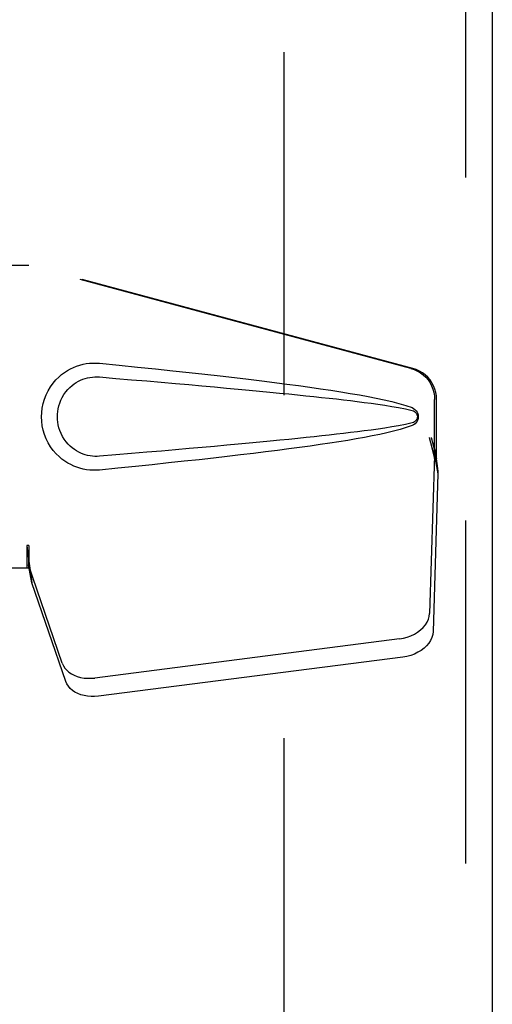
# Model space of a CAD drawing. Header units: inches. Extents: x 0 to 243, y 0 to 157.
# Tile 13 of 37: x 79.74 to 81.58, y 83.54 to 87.37. Entities that reach past the tile are written whole.
import ezdxf

# ---------------------------------------------------------------- set-up
doc = ezdxf.new("R2010")
doc.units = ezdxf.units.IN
doc.header["$LTSCALE"] = 13.357143
doc.header["$MEASUREMENT"] = 0
doc.linetypes.add('HIDDEN', pattern=[0.2, 0.1, -0.1])
doc.layers.add('DEFAULT_2', color=8, linetype='HIDDEN')
doc.layers.add('LEFTHAND_DOOR_ASSEMBLY', color=7, linetype='CONTINUOUS')

msp = doc.modelspace()

# ---------------------------------------------------------------- linework, layer by layer
at = {"layer": 'DEFAULT_2', "color": 8, "linetype": 'HIDDEN'}
msp.add_line((80.7681, 113.9597), (80.7681, 57.3627), dxfattribs=at)
at = {"layer": 'LEFTHAND_DOOR_ASSEMBLY', "color": 8, "linetype": 'HIDDEN'}
for p, q in [((81.4766, 114.8072), (81.4766, 56.5152)), ((79.4526, 86.4162), (79.7735, 86.4162)), ((81.2633, 86.0139), (79.7658, 86.4162)), ((81.271, 86.0139), (79.7735, 86.4162)), ((81.3557, 85.6634), (81.3557, 85.8931)), ((81.3633, 85.6634), (81.3633, 85.8931)), ((81.3339, 85.745), (81.3557, 85.6634)), ((81.3415, 85.745), (81.3633, 85.6634)), ((81.3573, 85.6909), (81.3659, 85.6347)), ((81.3549, 85.6748), (81.3358, 85.0597)), ((81.3549, 85.6748), (81.3685, 85.6038)), ((81.3633, 85.6634), (81.3557, 85.6634)), ((81.3659, 85.6347), (81.3669, 85.6239)), ((81.3669, 85.6239), (81.3677, 85.6135)), ((81.3677, 85.6135), (81.3685, 85.6038)), ((81.3685, 85.6038), (81.3494, 84.9887)), ((79.7658, 85.3237), (79.7658, 85.2362)), ((79.7735, 85.3237), (79.7658, 85.3237)), ((79.7735, 85.3237), (79.7735, 85.2362)), ((79.7735, 85.2362), (79.4526, 85.2362)), ((79.904, 84.8657), (79.7721, 85.2495)), ((79.7857, 85.1785), (79.7721, 85.2495)), ((79.7814, 85.2089), (79.7857, 85.1785)), ((79.9176, 84.7947), (79.7857, 85.1785)), ((81.2183, 84.9606), (80.0308, 84.8081)), ((81.2319, 84.8896), (80.0444, 84.7371))]:
    msp.add_line(p, q, dxfattribs=at)
at = {"layer": 'LEFTHAND_DOOR_ASSEMBLY', "color": 3, "linetype": 'Continuous'}
msp.add_line((81.5806, 114.8072), (81.5806, 56.5152), dxfattribs=at)
at = {"layer": 'LEFTHAND_DOOR_ASSEMBLY', "color": 8, "linetype": 'HIDDEN'}
for points in [[(80.0495, 85.6182), (80.0366, 85.6173), (80.0237, 85.6173), (80.0108, 85.6181), (79.9979, 85.6196), (79.9852, 85.622), (79.9726, 85.6252), (79.9604, 85.6292), (79.9484, 85.6339), (79.9368, 85.6393), (79.9253, 85.6456), (79.9138, 85.6528), (79.9025, 85.6612), (79.8911, 85.6708), (79.8799, 85.6819), (79.8688, 85.6946), (79.8585, 85.7087), (79.8492, 85.7239), (79.8412, 85.74), (79.8346, 85.7566), (79.8295, 85.7736), (79.8259, 85.7908), (79.8237, 85.808), (79.8229, 85.8254), (79.8235, 85.8427), (79.8256, 85.8599), (79.8291, 85.877), (79.834, 85.8941), (79.8404, 85.9107), (79.8484, 85.9269), (79.8575, 85.9422), (79.8678, 85.9564), (79.8788, 85.9693), (79.8899, 85.9805), (79.9014, 85.9903), (79.9128, 85.9988), (79.9243, 86.0062), (79.9359, 86.0127), (79.9477, 86.0182), (79.9597, 86.023), (79.972, 86.027), (79.9847, 86.0303), (79.9975, 86.0327), (80.0105, 86.0343)], [(80.0105, 86.0343), (80.0235, 86.0351), (80.0365, 86.0351), (80.0495, 86.0342)], [(80.0495, 86.0342), (80.1251, 86.0267), (80.1977, 86.0193), (80.2674, 86.0121), (80.3343, 86.005), (80.3984, 85.9981), (80.4599, 85.9914), (80.5189, 85.9847), (80.5755, 85.9782), (80.6297, 85.9718), (80.6817, 85.9655), (80.7315, 85.9593), (80.7793, 85.9531), (80.8251, 85.9471), (80.869, 85.941), (80.9111, 85.935), (80.9514, 85.929), (80.99, 85.923), (81.0269, 85.917), (81.0622, 85.9109), (81.096, 85.9047), (81.1283, 85.8984), (81.1591, 85.8918), (81.1886, 85.885), (81.2165, 85.8778), (81.2429, 85.8698), (81.2677, 85.8612)], [(81.2633, 86.0139), (81.2763, 86.0096), (81.2886, 86.004), (81.3003, 85.9971), (81.3111, 85.9889), (81.3211, 85.9796), (81.3299, 85.9692), (81.3376, 85.958), (81.344, 85.946), (81.349, 85.9333), (81.3527, 85.9202), (81.3549, 85.9068), (81.3557, 85.8931)], [(81.3633, 85.8931), (81.3626, 85.9068), (81.3604, 85.9202), (81.3567, 85.9333), (81.3517, 85.946), (81.3453, 85.958), (81.3376, 85.9692), (81.3287, 85.9796), (81.3188, 85.9889), (81.3079, 85.9971), (81.2962, 86.004), (81.2839, 86.0096), (81.271, 86.0139)], [(80.0495, 85.6717), (80.0401, 85.6712), (80.0307, 85.6713), (80.0213, 85.672), (80.012, 85.6733), (80.0027, 85.6751), (79.9936, 85.6776), (79.9848, 85.6805), (79.9761, 85.684), (79.9677, 85.6881), (79.9594, 85.6927), (79.9512, 85.698), (79.943, 85.7041), (79.9348, 85.7111), (79.9268, 85.7191), (79.9189, 85.7283), (79.9115, 85.7384), (79.9049, 85.7492), (79.8992, 85.7604), (79.8947, 85.7717), (79.891, 85.7829), (79.8884, 85.7938), (79.8866, 85.8046), (79.8855, 85.815), (79.8851, 85.8254), (79.8854, 85.8358), (79.8863, 85.8462), (79.888, 85.8569), (79.8906, 85.8678), (79.894, 85.8789), (79.8984, 85.8902), (79.904, 85.9014), (79.9104, 85.9124), (79.9178, 85.9226), (79.9256, 85.932), (79.9337, 85.9402), (79.9419, 85.9474), (79.9502, 85.9537), (79.9585, 85.9591), (79.9669, 85.9639), (79.9754, 85.9681), (79.9842, 85.9717), (79.9931, 85.9747), (80.0023, 85.9772), (80.0116, 85.9791), (80.0211, 85.9804), (80.0305, 85.9811), (80.04, 85.9812), (80.0495, 85.9807)], [(80.0495, 85.9807), (80.1128, 85.9754), (80.1741, 85.9702), (80.2331, 85.9652), (80.29, 85.9603), (80.3448, 85.9555), (80.3976, 85.9509), (80.4484, 85.9464), (80.4972, 85.942), (80.5441, 85.9378), (80.5891, 85.9336), (80.6322, 85.9296), (80.6734, 85.9257), (80.7129, 85.9219), (80.7506, 85.9183), (80.7866, 85.9147), (80.821, 85.9112), (80.8537, 85.9078), (80.885, 85.9046), (80.9151, 85.9013), (80.9442, 85.8981), (80.9725, 85.895), (81.0001, 85.8918), (81.0273, 85.8885), (81.0542, 85.8852), (81.081, 85.8818), (81.1078, 85.8783), (81.1346, 85.8745), (81.1614, 85.8705), (81.1882, 85.8663), (81.2149, 85.8616), (81.2414, 85.8563), (81.2678, 85.8504)], [(81.2677, 85.8612), (81.2738, 85.8581), (81.279, 85.8542), (81.2836, 85.8495), (81.2872, 85.8443), (81.2898, 85.8386), (81.2915, 85.8327), (81.292, 85.8264), (81.2915, 85.8201), (81.29, 85.8142), (81.2874, 85.8085), (81.2837, 85.8031), (81.2792, 85.7983), (81.2738, 85.7944), (81.2677, 85.7912)], [(81.2678, 85.8504), (81.273, 85.8485), (81.2774, 85.846), (81.2812, 85.8428), (81.2843, 85.8391), (81.2865, 85.835), (81.2879, 85.8307), (81.2883, 85.826), (81.2878, 85.8213), (81.2864, 85.817), (81.2841, 85.813), (81.281, 85.8094), (81.2772, 85.8063), (81.2729, 85.8038), (81.2679, 85.8021)], [(81.2679, 85.8021), (81.2415, 85.7961), (81.215, 85.7908), (81.1884, 85.7861), (81.1616, 85.7819), (81.1349, 85.7779), (81.1081, 85.7742), (81.0814, 85.7706), (81.0546, 85.7672), (81.0278, 85.7639), (81.0007, 85.7607), (80.9731, 85.7575), (80.9449, 85.7543), (80.9159, 85.7512), (80.8858, 85.7479), (80.8545, 85.7446), (80.8218, 85.7413), (80.7875, 85.7378), (80.7515, 85.7342), (80.7138, 85.7306), (80.6743, 85.7268), (80.633, 85.7229), (80.5898, 85.7188), (80.5448, 85.7147), (80.4979, 85.7105), (80.4491, 85.7061), (80.3982, 85.7016), (80.3454, 85.6969), (80.2904, 85.6922), (80.2334, 85.6873), (80.1743, 85.6822), (80.113, 85.677), (80.0495, 85.6717)], [(81.2677, 85.7912), (81.2451, 85.7833), (81.2211, 85.7759), (81.1958, 85.7692), (81.1692, 85.7628), (81.1414, 85.7567), (81.1122, 85.7509), (81.0819, 85.7451), (81.0501, 85.7394), (81.017, 85.7338), (80.9825, 85.7282), (80.9465, 85.7227), (80.9089, 85.7171), (80.8699, 85.7115), (80.8292, 85.7059), (80.7868, 85.7002), (80.7427, 85.6945), (80.6967, 85.6888), (80.6489, 85.6829), (80.5991, 85.677), (80.5473, 85.6709), (80.4934, 85.6648), (80.4373, 85.6586), (80.3788, 85.6522), (80.318, 85.6457), (80.2548, 85.639), (80.189, 85.6322), (80.1206, 85.6253), (80.0495, 85.6182)], [(81.3339, 85.745), (81.3392, 85.7254), (81.3445, 85.7062), (81.3499, 85.6873), (81.3553, 85.6689), (81.3607, 85.6514), (81.3659, 85.6347)], [(81.3415, 85.745), (81.3441, 85.7354), (81.3468, 85.726), (81.3494, 85.7167), (81.3521, 85.7077), (81.3547, 85.6991), (81.3573, 85.6909)], [(81.3573, 85.6909), (81.3569, 85.6881), (81.3565, 85.6853), (81.3561, 85.6826), (81.3558, 85.6799), (81.3553, 85.6773), (81.3549, 85.6748)], [(79.7658, 85.3237), (79.7684, 85.3035), (79.771, 85.2834), (79.7737, 85.2638), (79.7763, 85.2447), (79.7814, 85.2089)], [(79.7735, 85.3237), (79.7734, 85.3134), (79.7731, 85.2835)], [(79.7727, 85.2652), (79.7726, 85.2597), (79.7725, 85.2571), (79.7724, 85.2545), (79.7723, 85.252), (79.7721, 85.2495)], [(79.7731, 85.2835), (79.7729, 85.2741), (79.7727, 85.2652)], [(79.7803, 85.2167), (79.7788, 85.2276), (79.7766, 85.245), (79.775, 85.261), (79.7738, 85.2755), (79.7732, 85.2883), (79.7732, 85.2959)], [(81.2183, 84.9606), (81.2338, 84.9633), (81.2487, 84.9673), (81.2631, 84.9727), (81.2767, 84.9792), (81.2894, 84.9868), (81.3008, 84.9954), (81.3108, 85.0049), (81.3194, 85.0151), (81.3262, 85.0259), (81.3313, 85.037), (81.3345, 85.0482), (81.3358, 85.0597)], [(81.3494, 84.9887), (81.348, 84.9772), (81.3448, 84.966), (81.3397, 84.9548), (81.3329, 84.9441), (81.3244, 84.9339), (81.3143, 84.9244), (81.3029, 84.9158), (81.2903, 84.9082), (81.2766, 84.9016), (81.2622, 84.8963), (81.2473, 84.8923), (81.2319, 84.8896)], [(79.904, 84.8657), (79.9082, 84.856), (79.9139, 84.847), (79.9211, 84.8387), (79.9297, 84.8311), (79.9395, 84.8244), (79.9504, 84.8187), (79.9623, 84.814), (79.9751, 84.8105), (79.9885, 84.8081), (80.0024, 84.8069), (80.0165, 84.8069), (80.0308, 84.8081)], [(80.0444, 84.7371), (80.03, 84.7359), (80.0159, 84.7359), (80.0021, 84.7371), (79.9887, 84.7394), (79.9759, 84.743), (79.964, 84.7476), (79.953, 84.7534), (79.9432, 84.7601), (79.9347, 84.7676), (79.9275, 84.776), (79.9218, 84.785), (79.9176, 84.7947)]]:
    msp.add_lwpolyline(points, dxfattribs=at)

doc.saveas('drawing.dxf')
